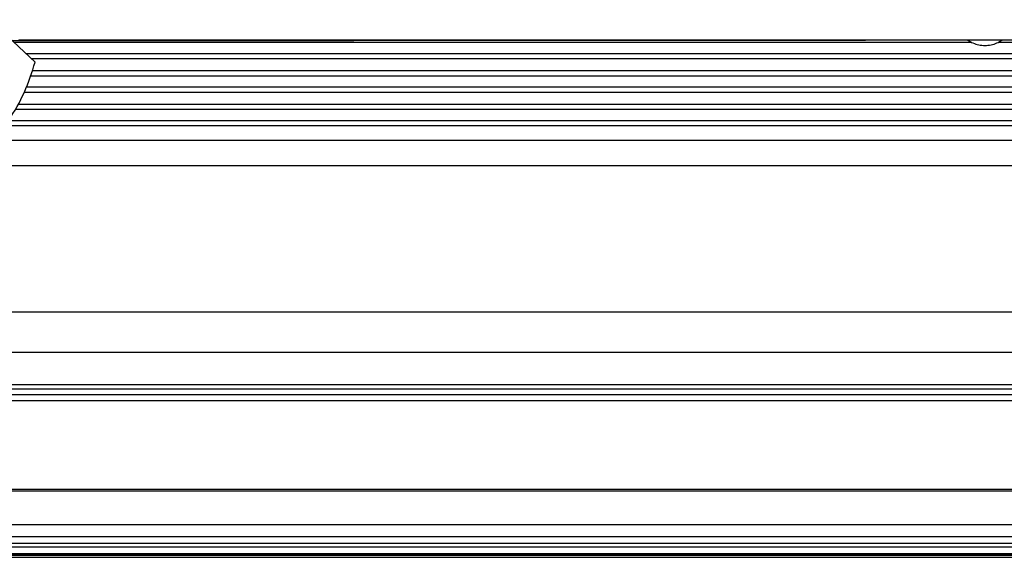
# Model space of a CAD drawing. Header units: millimetres. Extents: x -960 to 506, y 235 to 390.
# Tile 20 of 32: x -186 to -68, y 240 to 304. Entities that reach past the tile are written whole.
import ezdxf

# ---------------------------------------------------------------- set-up
doc = ezdxf.new("R2010")
doc.units = ezdxf.units.MM

# ---------------------------------------------------------------- blocks, each defined once
blk = doc.blocks.new('Gehaeuseblech-oben-S120__20', base_point=(-821.22, 264.82))
at = {"color": 1, "linetype": 'Continuous'}
for p, q in [((8.37, 269.63), (-420.65, 269.63)), ((8.86, 264.82), (-421.14, 264.82))]:
    blk.add_line(p, q, dxfattribs=at)
blk = doc.blocks.new('Gehäuserahmen-lang__24', base_point=(-815.18, 240.37))
at = {"color": 1, "linetype": 'Continuous'}
for p, q in [((402.89, 240.58), (-815.18, 240.58)), ((355.36, 240.37), (-815.18, 240.37))]:
    blk.add_line(p, q, dxfattribs=at)
at = {"color": 7, "linetype": 'Continuous'}
blk.add_line((355.36, 240.37), (-706.68, 240.37), dxfattribs=at)
blk = doc.blocks.new('Rahmen-lang-S120__25', base_point=(-815.18, 260.47))
at = {"color": 7, "linetype": 'Continuous'}
blk.add_line((-416.14, 260.97), (3.86, 260.97), dxfattribs=at)
at = {"color": 1, "linetype": 'Continuous'}
blk.add_line((-416.14, 260.47), (3.86, 260.47), dxfattribs=at)
blk = doc.blocks.new('Rahmendeckel-bearb__1__27', base_point=(-815.18, 240.76))
at = {"color": 7, "linetype": 'Continuous'}
for p, q in [((3.86, 259.77), (-416.14, 259.77)), ((-815.18, 240.76), (402.89, 240.76))]:
    blk.add_line(p, q, dxfattribs=at)
at = {"color": 1, "linetype": 'Continuous'}
for p, q in [((-416.14, 259.08), (3.86, 259.08)), ((3.86, 248.47), (-416.14, 248.47)), ((3.86, 248.26), (-416.14, 248.26)), ((-814.64, 244.27), (402.36, 244.27)), ((402.36, 242.8), (-814.64, 242.8)), ((402.36, 242.01), (-814.64, 242.01)), ((402.36, 241.58), (-814.64, 241.58)), ((402.36, 240.78), (-814.64, 240.78))]:
    blk.add_line(p, q, dxfattribs=at)
blk = doc.blocks.new('Gehaeuse-kpl_-S120__46', base_point=(-877.34, 235.31))
for name, p in [('Gehaeuseblech-oben-S120__20', (-821.22, 264.82)), ('Rahmen-lang-S120__25', (-815.18, 260.47)), ('Rahmendeckel-bearb__1__27', (-815.18, 240.76)), ('Gehäuserahmen-lang__24', (-815.18, 240.37))]:
    blk.add_blockref(name, p)
blk = doc.blocks.new('Haltebuegel__47', base_point=(-902.62, 286.83))
at = {"color": 1, "linetype": 'Continuous'}
for p, q in [((-72.2, 301.78), (-186.36, 301.78)), ((77.8, 301.78), (-69.04, 301.78)), ((-184.96, 300.48), (395.38, 300.48)), ((395.38, 299.82), (-184.26, 299.82)), ((-184.16, 298.44), (395.38, 298.44)), ((395.38, 297.78), (-184.37, 297.78)), ((-184.87, 296.48), (395.38, 296.48)), ((395.38, 295.82), (-185.16, 295.82)), ((395.38, 293.78), (-186.22, 293.78)), ((-185.85, 294.44), (395.38, 294.44)), ((-187.05, 292.48), (395.38, 292.48)), ((395.38, 291.82), (-187.52, 291.82)), ((-188.9, 290.13), (395.38, 290.13)), ((-192.22, 287.11), (395.38, 287.11))]:
    blk.add_line(p, q, dxfattribs=at)
at = {"color": 7, "linetype": 'Continuous'}
blk.add_line((-192.22, 287.11), (395.38, 287.11), dxfattribs=at)
blk = doc.blocks.new('Tragblech-2__54', base_point=(-186.61, 301.4))
at = {"color": 7, "linetype": 'Continuous'}
for p, q in [((-186.61, 302.03), (-149.23, 302.03)), ((-145.86, 302.03), (-84.85, 302.04)), ((356.59, 302.04), (-81.48, 302.04))]:
    blk.add_line(p, q, dxfattribs=at)
at = {"color": 1, "linetype": 'Continuous'}
blk.add_line((359.65, 302.06), (-185.8, 302.08), dxfattribs=at)
at = {"color": 7, "linetype": 'Continuous'}
for points in [[(-149.23, 302.03), (-147.54, 302.03), (-145.86, 302.03)], [(-141.62, 302.05), (-141.52, 302.05), (-141.22, 302.05), (-140.74, 302.05), (-140.12, 302.05), (-139.4, 302.05), (-138.62, 302.05), (-137.84, 302.05), (-137.12, 302.05), (-136.5, 302.05), (-136.02, 302.05), (-135.72, 302.05), (-135.62, 302.05), (-135.72, 302.05), (-136.02, 302.05), (-136.5, 302.05), (-137.12, 302.05), (-137.84, 302.05), (-138.62, 302.05), (-139.4, 302.05), (-140.12, 302.05), (-140.74, 302.05), (-141.22, 302.05), (-141.52, 302.05), (-141.62, 302.05)], [(-93.62, 302.05), (-93.52, 302.05), (-93.22, 302.05), (-92.74, 302.05), (-92.12, 302.05), (-91.4, 302.05), (-90.62, 302.05), (-89.84, 302.05), (-89.12, 302.05), (-88.5, 302.05), (-88.02, 302.05), (-87.72, 302.05), (-87.62, 302.05), (-87.72, 302.05), (-88.02, 302.05), (-88.5, 302.05), (-89.12, 302.05), (-89.84, 302.05), (-90.62, 302.05), (-91.4, 302.05), (-92.12, 302.05), (-92.74, 302.05), (-93.22, 302.05), (-93.52, 302.05), (-93.62, 302.05)], [(-81.48, 302.04), (-83.17, 302.04), (-84.85, 302.04)], [(-72.69, 302.07), (-72.05, 301.72), (-71.35, 301.51), (-70.62, 301.43), (-69.89, 301.51), (-69.19, 301.72), (-68.55, 302.07)], [(-72.69, 302.07), (-72.05, 301.72), (-71.35, 301.51), (-70.62, 301.43), (-69.89, 301.51), (-69.19, 301.72), (-68.55, 302.07)], [(-72.69, 302.07), (-72.05, 301.72), (-71.35, 301.51), (-70.62, 301.43), (-69.89, 301.51), (-69.19, 301.72), (-68.55, 302.07)], [(-72.69, 302.07), (-72.05, 301.72), (-71.35, 301.51), (-70.62, 301.43), (-69.89, 301.51), (-69.19, 301.72), (-68.55, 302.07)]]:
    blk.add_spline(points, degree=3, dxfattribs=at)
blk = doc.blocks.new('Aufnahmestueck__55', base_point=(-227.86, 282.59))
at = {"color": 7, "linetype": 'Continuous'}
for p, q in [((-224.77, 308.48), (-227.38, 310.93)), ((-227.38, 310.93), (-224.77, 308.48)), ((-224.52, 308.23), (-224.77, 308.48)), ((-224.52, 308.23), (-224.77, 308.48)), ((-219.36, 307.96), (-224.52, 308.23)), ((-219.36, 307.96), (-224.52, 308.23)), ((-224.2, 307.84), (-224.52, 308.23)), ((-223.97, 307.38), (-224.2, 307.84)), ((-183.38, 308.62), (-186.23, 306.46)), ((-186.23, 306.46), (-183.38, 308.62)), ((-223.91, 307.02), (-223.97, 307.38)), ((-223.83, 306.54), (-223.91, 307.02)), ((-223.82, 306.13), (-223.83, 306.54)), ((-186.51, 306.24), (-191.68, 306.51)), ((-186.51, 306.24), (-191.68, 306.51)), ((-186.51, 306.24), (-186.23, 306.46)), ((-225.01, 303.9), (-224.74, 304.14)), ((-224.74, 304.14), (-219.56, 303.87)), ((-225.01, 303.9), (-227.86, 301.76)), ((-191.9, 302.42), (-186.72, 302.15)), ((-186.47, 301.88), (-186.72, 302.15)), ((-183.86, 299.45), (-186.47, 301.88))]:
    blk.add_line(p, q, dxfattribs=at)
for points in [[(-183.38, 308.62), (-184.29, 312.35), (-185.81, 315.87), (-187.92, 319.08), (-190.53, 321.88), (-193.59, 324.2), (-196.99, 325.97), (-200.64, 327.13), (-204.44, 327.66), (-208.28, 327.53), (-212.03, 326.76), (-215.6, 325.35), (-218.88, 323.37), (-221.78, 320.85), (-224.2, 317.88), (-226.09, 314.54), (-227.38, 310.93)], [(-201.37, 305.19), (-201.49, 306.2), (-201.86, 307.16), (-202.44, 308), (-203.21, 308.68), (-204.11, 309.16), (-205.11, 309.4), (-206.13, 309.4), (-207.13, 309.16), (-208.03, 308.68), (-208.8, 308), (-209.38, 307.16), (-209.75, 306.2), (-209.87, 305.19), (-209.75, 304.17), (-209.38, 303.21), (-208.8, 302.37), (-208.03, 301.69), (-207.13, 301.21), (-206.13, 300.97), (-205.11, 300.97), (-204.11, 301.21), (-203.21, 301.69), (-202.44, 302.37), (-201.86, 303.21), (-201.49, 304.17), (-201.37, 305.19)], [(-201.4, 305.66), (-201.66, 306.7), (-202.19, 307.67), (-202.91, 308.45), (-203.78, 309), (-204.79, 309.34), (-205.82, 309.43), (-206.87, 309.23), (-207.89, 308.76), (-208.71, 308.08), (-209.34, 307.22), (-209.74, 306.22), (-209.87, 305.16)], [(-224.74, 304.14), (-224.26, 304.72), (-223.95, 305.4), (-223.82, 306.14), (-223.87, 306.89), (-224.11, 307.6), (-224.52, 308.23)], [(-186.51, 306.24), (-186.98, 305.65), (-187.29, 304.97), (-187.42, 304.23), (-187.37, 303.48), (-187.13, 302.77), (-186.72, 302.15)], [(-227.86, 301.76), (-226.95, 298.03), (-225.43, 294.51), (-223.32, 291.3), (-220.71, 288.5), (-217.66, 286.18), (-214.25, 284.41), (-210.6, 283.25), (-206.8, 282.72), (-202.96, 282.85), (-199.21, 283.62), (-195.64, 285.03), (-192.36, 287.01), (-189.46, 289.53), (-187.04, 292.5), (-185.15, 295.84), (-183.86, 299.45)], [(-227.86, 301.76), (-226.95, 298.03), (-225.43, 294.51), (-223.32, 291.3), (-220.71, 288.5), (-217.66, 286.18), (-214.25, 284.41), (-210.6, 283.25), (-206.8, 282.72), (-202.96, 282.85), (-199.21, 283.62), (-195.64, 285.03), (-192.36, 287.01), (-189.46, 289.53), (-187.04, 292.5), (-185.15, 295.84), (-183.86, 299.45)]]:
    blk.add_spline(points, degree=3, dxfattribs=at)
blk = doc.blocks.new('Tragblech-geschweisst__56', base_point=(-802.62, 282.59))
for name, p in [('Aufnahmestueck__55', (-227.86, 282.59)), ('Tragblech-2__54', (-186.61, 301.4))]:
    blk.add_blockref(name, p)
blk = doc.blocks.new('Haltebuegel-MAN-S120__69', base_point=(-960.38, 261.68))
for name, p in [('Tragblech-geschweisst__56', (-802.62, 282.59)), ('Haltebuegel__47', (-902.62, 286.83))]:
    blk.add_blockref(name, p)
blk = doc.blocks.new('S120_1__70', base_point=(-960.38, 235.31))
for name, p in [('Haltebuegel-MAN-S120__69', (-960.38, 261.68)), ('Gehaeuse-kpl_-S120__46', (-877.34, 235.31))]:
    blk.add_blockref(name, p)
blk = doc.blocks.new('Drfsicht1', base_point=(-227, 359))
blk.add_blockref('S120_1__70', (-960.38, 235.31))

msp = doc.modelspace()

# ---------------------------------------------------------------- block references
msp.add_blockref('Drfsicht1', (-227, 359))

doc.saveas('drawing.dxf')
